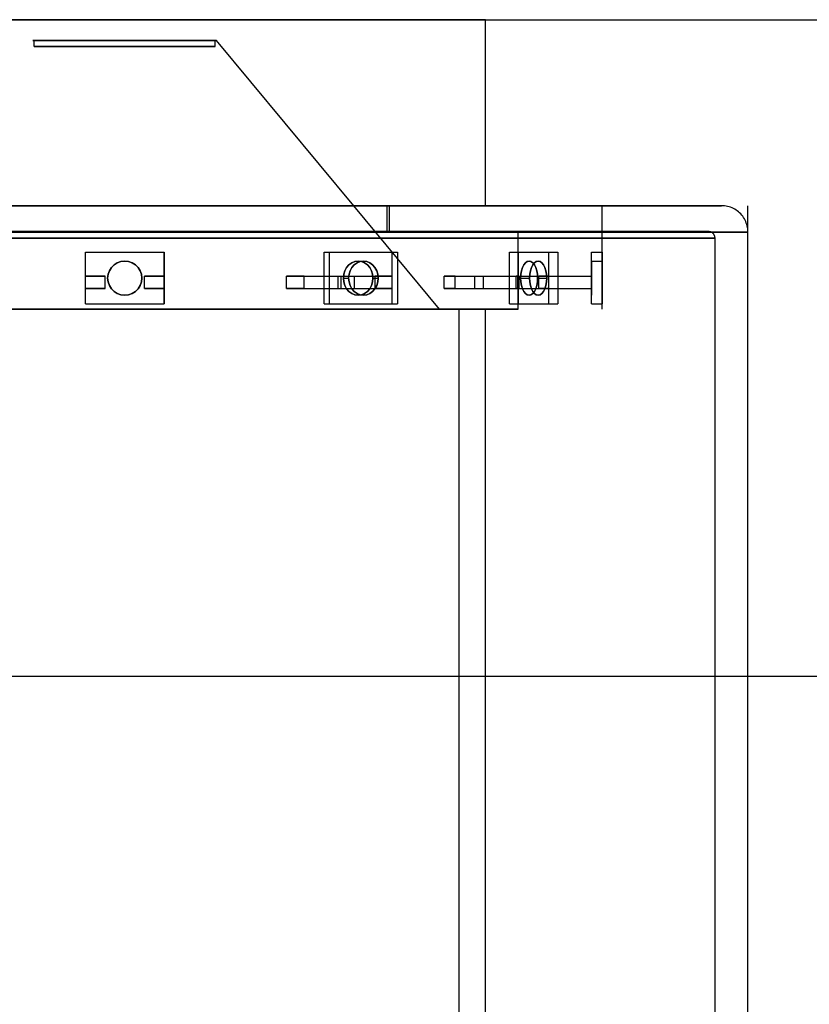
# Model space of a CAD drawing. Header units: millimetres. Extents: x -253 to 492, y -308 to 204.
# Tile 12 of 19: x -8 to 52, y 34 to 108. Entities that reach past the tile are written whole.
import ezdxf

# ---------------------------------------------------------------- set-up
doc = ezdxf.new("R2010")
doc.units = ezdxf.units.MM
doc.layers.add('GEOMETRY', color=7, linetype='Continuous')

msp = doc.modelspace()

# ---------------------------------------------------------------- linework, layer by layer
at = {"layer": 'GEOMETRY'}
for p, q in [((27.436, 94.3089), (27.436, 108.4553)), ((-6.884, 106.4119), (-6.884, 106.8835)), ((6.884, 106.4119), (6.884, 106.8835)), ((36.3153, 86.4499), (36.3153, 94.3089)), ((47.4012, 0), (47.4012, 94.3089)), ((27.436, 7.8591), (27.436, 86.4499))]:
    msp.add_line(p, q, dxfattribs=at)
for points in [[(-199.5349, 108.4553), (199.5349, 108.4553)], [(27.436, 108.4553), (26.7482, 108.4553), (24.719, 108.4553), (21.4504, 108.4553), (17.1061, 108.4553), (11.9041, 108.4553), (6.1051, 108.4553), (0, 108.4553), (-6.1051, 108.4553), (-11.9041, 108.4553)], [(-11.9041, 108.4553), (-6.1051, 108.4553), (0, 108.4553), (6.1051, 108.4553), (11.9041, 108.4553), (17.1061, 108.4553), (21.4504, 108.4553), (24.719, 108.4553), (26.7482, 108.4553), (27.436, 108.4553)], [(27.436, 94.3089), (27.436, 108.4553)], [(6.9837, 106.8835), (6.8086, 106.8835), (6.2921, 106.8835), (5.4601, 106.8835), (4.3543, 106.8835), (3.0301, 106.8835), (1.554, 106.8835), (0, 106.8835), (-1.554, 106.8835), (-3.0301, 106.8835), (-4.3543, 106.8835), (-5.4601, 106.8835), (-6.2921, 106.8835), (-6.8086, 106.8835), (-6.9837, 106.8835), (-6.8086, 106.8835), (-6.2921, 106.8835), (-5.4601, 106.8835), (-4.3543, 106.8835), (-3.0301, 106.8835), (-1.554, 106.8835), (0, 106.8835), (1.554, 106.8835), (3.0301, 106.8835), (4.3543, 106.8835), (5.4601, 106.8835), (6.2921, 106.8835), (6.8086, 106.8835), (6.9837, 106.8835)], [(6.884, 106.8835), (6.7114, 106.8835), (6.2022, 106.8835), (5.3821, 106.8835), (4.2921, 106.8835), (2.9868, 106.8835), (1.5318, 106.8835), (0, 106.8835), (-1.5318, 106.8835), (-2.9868, 106.8835), (-4.2921, 106.8835), (-5.3821, 106.8835), (-6.2022, 106.8835), (-6.7114, 106.8835), (-6.884, 106.8835), (-6.7114, 106.8835), (-6.2022, 106.8835), (-5.3821, 106.8835), (-4.2921, 106.8835), (-2.9868, 106.8835), (-1.5318, 106.8835), (0, 106.8835), (1.5318, 106.8835), (2.9868, 106.8835), (4.2921, 106.8835), (5.3821, 106.8835), (6.2022, 106.8835), (6.7114, 106.8835), (6.884, 106.8835)], [(6.884, 106.4119), (6.7114, 106.4119), (6.2022, 106.4119), (5.3821, 106.4119), (4.2921, 106.4119), (2.9868, 106.4119), (1.5318, 106.4119), (0, 106.4119), (-1.5318, 106.4119), (-2.9868, 106.4119), (-4.2921, 106.4119), (-5.3821, 106.4119), (-6.2022, 106.4119), (-6.7114, 106.4119), (-6.884, 106.4119), (-6.7114, 106.4119), (-6.2022, 106.4119), (-5.3821, 106.4119), (-4.2921, 106.4119), (-2.9868, 106.4119), (-1.5318, 106.4119), (0, 106.4119), (1.5318, 106.4119), (2.9868, 106.4119), (4.2921, 106.4119), (5.3821, 106.4119), (6.2022, 106.4119), (6.7114, 106.4119), (6.884, 106.4119)], [(6.884, 106.4119), (6.884, 106.8835)], [(17.4209, 94.3089), (6.9837, 106.8835)], [(27.436, 94.3089), (26.7482, 94.3089), (24.719, 94.3089), (21.4504, 94.3089), (17.1061, 94.3089), (11.9041, 94.3089), (6.1051, 94.3089), (0, 94.3089), (-6.1051, 94.3089), (-11.9041, 94.3089)], [(-11.9041, 94.3089), (-6.1051, 94.3089), (0, 94.3089), (6.1051, 94.3089), (11.9041, 94.3089), (17.1061, 94.3089), (21.4504, 94.3089), (24.719, 94.3089), (26.7482, 94.3089), (27.436, 94.3089)], [(17.4209, 94.3089), (16.9842, 94.3089), (15.6957, 94.3089), (13.6202, 94.3089), (10.8618, 94.3089), (7.5587, 94.3089), (3.8765, 94.3089), (0, 94.3089), (-3.8765, 94.3089), (-7.5587, 94.3089), (-10.8618, 94.3089)], [(-10.8618, 94.3089), (-7.5587, 94.3089), (-3.8765, 94.3089), (0, 94.3089), (3.8765, 94.3089), (7.5587, 94.3089), (10.8618, 94.3089), (13.6202, 94.3089), (15.6957, 94.3089), (16.9842, 94.3089), (17.4209, 94.3089)], [(45.4012, 94.3089), (44.2629, 94.3089), (40.905, 94.3089), (35.4961, 94.3089), (28.3072, 94.3089), (19.6988, 94.3089), (10.1027, 94.3089), (0, 94.3089), (-10.1027, 94.3089)], [(-10.1027, 94.3089), (0, 94.3089), (10.1027, 94.3089), (19.6988, 94.3089), (28.3072, 94.3089), (35.4961, 94.3089), (40.905, 94.3089), (44.2629, 94.3089), (45.4012, 94.3089)], [(20.153, 94.3089), (19.6477, 94.3089), (18.1572, 94.3089), (15.7563, 94.3089), (12.5652, 94.3089), (8.7441, 94.3089), (4.4845, 94.3089), (0, 94.3089), (-4.4845, 94.3089), (-8.7441, 94.3089)], [(-8.7441, 94.3089), (-4.4845, 94.3089), (0, 94.3089), (4.4845, 94.3089), (8.7441, 94.3089), (12.5652, 94.3089), (15.7563, 94.3089), (18.1572, 94.3089), (19.6477, 94.3089), (20.153, 94.3089)], [(19.9535, 94.3089), (19.4532, 94.3089), (17.9775, 94.3089), (15.6003, 94.3089), (12.4408, 94.3089), (8.6575, 94.3089), (4.4401, 94.3089), (0, 94.3089), (-4.4401, 94.3089), (-8.6575, 94.3089)], [(-8.6575, 94.3089), (-4.4401, 94.3089), (0, 94.3089), (4.4401, 94.3089), (8.6575, 94.3089), (12.4408, 94.3089), (15.6003, 94.3089), (17.9775, 94.3089), (19.4532, 94.3089), (19.9535, 94.3089)], [(23.9442, 86.4499), (17.4209, 94.3089)], [(19.9535, 92.3442), (19.9535, 94.3089)], [(20.153, 92.3442), (20.153, 94.3089)], [(47.4012, 92.3089), (47.3978, 92.4252), (47.3876, 92.5411), (47.3708, 92.6562), (47.3473, 92.7702), (47.3171, 92.8825), (47.2805, 92.993), (47.2376, 93.1011), (47.1884, 93.2065), (47.1332, 93.3089), (47.0721, 93.408), (47.0054, 93.5033), (46.9333, 93.5945), (46.8559, 93.6814), (46.7736, 93.7637), (46.6867, 93.841), (46.5955, 93.9132), (46.5002, 93.9799), (46.4012, 94.041), (46.2988, 94.0962), (46.1933, 94.1454), (46.0852, 94.1883), (45.9748, 94.2249), (45.8624, 94.255), (45.7485, 94.2786), (45.6333, 94.2954), (45.5175, 94.3056), (45.4012, 94.3089)], [(29.9302, 92.3442), (29.1798, 92.3442), (26.9662, 92.3442), (23.4004, 92.3442), (18.6612, 92.3442), (12.9862, 92.3442), (6.6601, 92.3442), (0, 92.3442), (-6.6601, 92.3442), (-12.9862, 92.3442)], [(-12.9862, 92.3442), (-6.6601, 92.3442), (0, 92.3442), (6.6601, 92.3442), (12.9862, 92.3442), (18.6612, 92.3442), (23.4004, 92.3442), (26.9662, 92.3442), (29.1798, 92.3442), (29.9302, 92.3442)], [(47.4012, 92.3089), (46.2127, 92.3089), (42.707, 92.3089), (37.0597, 92.3089), (29.5541, 92.3089), (20.5666, 92.3089), (10.5478, 92.3089), (0, 92.3089), (-10.5478, 92.3089)], [(-10.5478, 92.3089), (0, 92.3089), (10.5478, 92.3089), (20.5666, 92.3089), (29.5541, 92.3089), (37.0597, 92.3089), (42.707, 92.3089), (46.2127, 92.3089), (47.4012, 92.3089)], [(44.4012, 92.3442), (43.2879, 92.3442), (40.0041, 92.3442), (34.7142, 92.3442), (27.6837, 92.3442), (19.2649, 92.3442), (9.8802, 92.3442), (0, 92.3442), (-9.8802, 92.3442)], [(-9.8802, 92.3442), (0, 92.3442), (9.8802, 92.3442), (19.2649, 92.3442), (27.6837, 92.3442), (34.7142, 92.3442), (40.0041, 92.3442), (43.2879, 92.3442), (44.4012, 92.3442)], [(20.153, 92.3442), (19.6477, 92.3442), (18.1572, 92.3442), (15.7563, 92.3442), (12.5652, 92.3442), (8.7441, 92.3442), (4.4845, 92.3442), (0, 92.3442), (-4.4845, 92.3442), (-8.7441, 92.3442)], [(-8.7441, 92.3442), (-4.4845, 92.3442), (0, 92.3442), (4.4845, 92.3442), (8.7441, 92.3442), (12.5652, 92.3442), (15.7563, 92.3442), (18.1572, 92.3442), (19.6477, 92.3442), (20.153, 92.3442)], [(19.9535, 92.3442), (19.4532, 92.3442), (17.9775, 92.3442), (15.6003, 92.3442), (12.4408, 92.3442), (8.6575, 92.3442), (4.4401, 92.3442), (0, 92.3442), (-4.4401, 92.3442), (-8.6575, 92.3442)], [(-8.6575, 92.3442), (-4.4401, 92.3442), (0, 92.3442), (4.4401, 92.3442), (8.6575, 92.3442), (12.4408, 92.3442), (15.6003, 92.3442), (17.9775, 92.3442), (19.4532, 92.3442), (19.9535, 92.3442)], [(29.9302, 86.4499), (29.9302, 92.3442)], [(44.9012, 91.8442), (44.9003, 91.8732), (44.8978, 91.9022), (44.8936, 91.931), (44.8877, 91.9595), (44.8802, 91.9876), (44.871, 92.0152), (44.8603, 92.0422), (44.848, 92.0686), (44.8342, 92.0942), (44.8189, 92.1189), (44.8022, 92.1428), (44.7842, 92.1656), (44.7648, 92.1873), (44.7443, 92.2079), (44.7226, 92.2272), (44.6997, 92.2452), (44.6759, 92.2619), (44.6512, 92.2772), (44.6256, 92.291), (44.5992, 92.3033), (44.5722, 92.314), (44.5446, 92.3232), (44.5165, 92.3307), (44.488, 92.3366), (44.4592, 92.3408), (44.4302, 92.3433), (44.4012, 92.3442)], [(47.4012, 0), (47.4012, 92.3089)], [(44.9012, 91.8442), (43.7754, 91.8442), (40.4545, 91.8442), (35.1051, 91.8442), (27.9954, 91.8442), (19.4819, 91.8442), (9.9914, 91.8442), (0, 91.8442), (-9.9914, 91.8442)], [(-9.9914, 91.8442), (0, 91.8442), (9.9914, 91.8442), (19.4819, 91.8442), (27.9954, 91.8442), (35.1051, 91.8442), (40.4545, 91.8442), (43.7754, 91.8442), (44.9012, 91.8442)], [(44.9012, 0), (44.9012, 91.8442)], [(-2.993, 86.8428), (-2.993, 90.7724)], [(-2.993, 90.7724), (2.993, 90.7724)], [(-2.993, 88.9648), (-2.993, 90.7724)], [(2.993, 88.9648), (2.993, 90.7724)], [(2.993, 90.7724), (2.993, 86.8428)], [(15.1666, 90.7724), (15.5656, 90.7724)], [(15.1666, 86.8428), (15.1666, 90.7724)], [(15.1666, 90.7724), (20.3506, 90.7724)], [(15.1666, 88.9648), (15.1666, 90.7724)], [(15.5656, 86.8428), (15.5656, 90.7724)], [(15.5656, 90.7724), (20.7497, 90.7724)], [(20.3506, 88.9648), (20.3506, 90.7724)], [(20.3506, 90.7724), (20.7497, 90.7724)], [(20.3506, 86.8428), (20.3506, 90.7724)], [(20.7497, 90.7724), (20.7497, 86.8428)], [(29.2623, 90.7724), (32.2553, 90.7724)], [(29.2623, 86.8428), (29.2623, 90.7724)], [(29.2623, 90.7724), (29.9535, 90.7724)], [(29.2623, 88.9648), (29.2623, 90.7724)], [(29.9535, 90.7724), (32.9465, 90.7724)], [(29.9535, 86.8428), (29.9535, 90.7724)], [(32.2553, 88.9648), (32.2553, 90.7724)], [(32.2553, 90.7724), (32.9465, 90.7724)], [(32.2553, 86.8428), (32.2553, 90.7724)], [(32.9465, 90.7724), (32.9465, 86.8428)], [(35.5172, 88.9648), (35.5172, 90.7724)], [(35.5172, 90.7724), (36.3153, 90.7724)], [(35.5172, 86.8428), (35.5172, 90.7724)], [(36.3153, 90.7724), (36.3153, 86.8428)], [(-1.297, 88.8076), (-1.2645, 88.519), (-1.1685, 88.2449), (-1.014, 87.9989), (-0.8087, 87.7936), (-0.5627, 87.6391), (-0.2886, 87.5431), (0, 87.5106), (0.2886, 87.5431), (0.5627, 87.6391), (0.8087, 87.7936), (1.014, 87.9989), (1.1685, 88.2449), (1.2645, 88.519), (1.297, 88.8076), (1.2645, 89.0962), (1.1685, 89.3703), (1.014, 89.6162), (0.8087, 89.8216), (0.5627, 89.9761), (0.2886, 90.072), (0, 90.1046), (-0.2886, 90.072), (-0.5627, 89.9761), (-0.8087, 89.8216), (-1.014, 89.6162), (-1.1685, 89.3703), (-1.2645, 89.0962), (-1.297, 88.8076)], [(1.297, 88.8076), (1.2645, 88.519), (1.1685, 88.2449), (1.014, 87.9989), (0.8087, 87.7936), (0.5627, 87.6391), (0.2886, 87.5431), (0, 87.5106), (-0.2886, 87.5431), (-0.5627, 87.6391), (-0.8087, 87.7936), (-1.014, 87.9989), (-1.1685, 88.2449), (-1.2645, 88.519), (-1.297, 88.8076), (-1.2645, 89.0962), (-1.1685, 89.3703), (-1.014, 89.6162), (-0.8087, 89.8216), (-0.5627, 89.9761), (-0.2886, 90.072), (0, 90.1046), (0.2886, 90.072), (0.5627, 89.9761), (0.8087, 89.8216), (1.014, 89.6162), (1.1685, 89.3703), (1.2645, 89.0962), (1.297, 88.8076)], [(16.6354, 88.8076), (16.6636, 88.519), (16.7466, 88.2449), (16.8804, 87.9989), (17.0583, 87.7936), (17.2713, 87.6391), (17.5087, 87.5431), (17.7586, 87.5106), (18.0085, 87.5431), (18.2459, 87.6391), (18.4589, 87.7936), (18.6368, 87.9989), (18.7706, 88.2449), (18.8537, 88.519), (18.8818, 88.8076), (18.8537, 89.0962), (18.7706, 89.3703), (18.6368, 89.6162), (18.4589, 89.8216), (18.2459, 89.9761), (18.0085, 90.072), (17.7586, 90.1046), (17.5087, 90.072), (17.2713, 89.9761), (17.0583, 89.8216), (16.8804, 89.6162), (16.7466, 89.3703), (16.6636, 89.0962), (16.6354, 88.8076)], [(18.8818, 88.8076), (18.8537, 88.519), (18.7706, 88.2449), (18.6368, 87.9989), (18.4589, 87.7936), (18.2459, 87.6391), (18.0085, 87.5431), (17.7586, 87.5106), (17.5087, 87.5431), (17.2713, 87.6391), (17.0583, 87.7936), (16.8804, 87.9989), (16.7466, 88.2449), (16.6636, 88.519), (16.6354, 88.8076), (16.6636, 89.0962), (16.7466, 89.3703), (16.8804, 89.6162), (17.0583, 89.8216), (17.2713, 89.9761), (17.5087, 90.072), (17.7586, 90.1046), (18.0085, 90.072), (18.2459, 89.9761), (18.4589, 89.8216), (18.6368, 89.6162), (18.7706, 89.3703), (18.8537, 89.0962), (18.8818, 88.8076)], [(17.0345, 88.8076), (17.0626, 88.519), (17.1457, 88.2449), (17.2795, 87.9989), (17.4574, 87.7936), (17.6703, 87.6391), (17.9077, 87.5431), (18.1577, 87.5106), (18.4076, 87.5431), (18.645, 87.6391), (18.858, 87.7936), (19.0358, 87.9989), (19.1697, 88.2449), (19.2527, 88.519), (19.2809, 88.8076), (19.2527, 89.0962), (19.1697, 89.3703), (19.0358, 89.6162), (18.858, 89.8216), (18.645, 89.9761), (18.4076, 90.072), (18.1577, 90.1046), (17.9077, 90.072), (17.6703, 89.9761), (17.4574, 89.8216), (17.2795, 89.6162), (17.1457, 89.3703), (17.0626, 89.0962), (17.0345, 88.8076)], [(19.2809, 88.8076), (19.2527, 88.519), (19.1697, 88.2449), (19.0358, 87.9989), (18.858, 87.7936), (18.645, 87.6391), (18.4076, 87.5431), (18.1577, 87.5106), (17.9077, 87.5431), (17.6703, 87.6391), (17.4574, 87.7936), (17.2795, 87.9989), (17.1457, 88.2449), (17.0626, 88.519), (17.0345, 88.8076), (17.0626, 89.0962), (17.1457, 89.3703), (17.2795, 89.6162), (17.4574, 89.8216), (17.6703, 89.9761), (17.9077, 90.072), (18.1577, 90.1046), (18.4076, 90.072), (18.645, 89.9761), (18.858, 89.8216), (19.0358, 89.6162), (19.1697, 89.3703), (19.2527, 89.0962), (19.2809, 88.8076)], [(31.4073, 88.8076), (31.391, 89.0962), (31.3431, 89.3703), (31.2658, 89.6162), (31.1631, 89.8216), (31.0402, 89.9761), (30.9031, 90.072), (30.7588, 90.1046), (30.6145, 90.072), (30.4774, 89.9761), (30.3545, 89.8216), (30.2518, 89.6162), (30.1745, 89.3703), (30.1266, 89.0962), (30.1103, 88.8076), (30.1266, 88.519), (30.1745, 88.2449), (30.2518, 87.9989), (30.3545, 87.7936), (30.4774, 87.6391), (30.6145, 87.5431), (30.7588, 87.5106), (30.9031, 87.5431), (31.0402, 87.6391), (31.1631, 87.7936), (31.2658, 87.9989), (31.3431, 88.2449), (31.391, 88.519), (31.4073, 88.8076)], [(30.1103, 88.8076), (30.1266, 89.0962), (30.1745, 89.3703), (30.2518, 89.6162), (30.3545, 89.8216), (30.4774, 89.9761), (30.6145, 90.072), (30.7588, 90.1046), (30.9031, 90.072), (31.0402, 89.9761), (31.1631, 89.8216), (31.2658, 89.6162), (31.3431, 89.3703), (31.391, 89.0962), (31.4073, 88.8076), (31.391, 88.519), (31.3431, 88.2449), (31.2658, 87.9989), (31.1631, 87.7936), (31.0402, 87.6391), (30.9031, 87.5431), (30.7588, 87.5106), (30.6145, 87.5431), (30.4774, 87.6391), (30.3545, 87.7936), (30.2518, 87.9989), (30.1745, 88.2449), (30.1266, 88.519), (30.1103, 88.8076)], [(32.0985, 88.8076), (32.0822, 89.0962), (32.0343, 89.3703), (31.957, 89.6162), (31.8543, 89.8216), (31.7314, 89.9761), (31.5943, 90.072), (31.45, 90.1046), (31.3057, 90.072), (31.1686, 89.9761), (31.0457, 89.8216), (30.943, 89.6162), (30.8657, 89.3703), (30.8178, 89.0962), (30.8015, 88.8076), (30.8178, 88.519), (30.8657, 88.2449), (30.943, 87.9989), (31.0457, 87.7936), (31.1686, 87.6391), (31.3057, 87.5431), (31.45, 87.5106), (31.5943, 87.5431), (31.7314, 87.6391), (31.8543, 87.7936), (31.957, 87.9989), (32.0343, 88.2449), (32.0822, 88.519), (32.0985, 88.8076)], [(30.8015, 88.8076), (30.8178, 89.0962), (30.8657, 89.3703), (30.943, 89.6162), (31.0457, 89.8216), (31.1686, 89.9761), (31.3057, 90.072), (31.45, 90.1046), (31.5943, 90.072), (31.7314, 89.9761), (31.8543, 89.8216), (31.957, 89.6162), (32.0343, 89.3703), (32.0822, 89.0962), (32.0985, 88.8076), (32.0822, 88.519), (32.0343, 88.2449), (31.957, 87.9989), (31.8543, 87.7936), (31.7314, 87.6391), (31.5943, 87.5431), (31.45, 87.5106), (31.3057, 87.5431), (31.1686, 87.6391), (31.0457, 87.7936), (30.943, 87.9989), (30.8657, 88.2449), (30.8178, 88.519), (30.8015, 88.8076)], [(35.5172, 90.1046), (36.3153, 90.1046)], [(35.5172, 90.1046), (35.5172, 90.072), (35.5172, 89.9761), (35.5172, 89.8216), (35.5172, 89.6162), (35.5172, 89.3703), (35.5172, 89.0962), (35.5172, 88.8076), (35.5172, 88.519), (35.5172, 88.2449), (35.5172, 87.9989), (35.5172, 87.7936), (35.5172, 87.6391), (35.5172, 87.5431), (35.5172, 87.5106), (35.5172, 87.5431), (35.5172, 87.6391), (35.5172, 87.7936), (35.5172, 87.9989), (35.5172, 88.2449), (35.5172, 88.519), (35.5172, 88.8076), (35.5172, 89.0962), (35.5172, 89.3703), (35.5172, 89.6162), (35.5172, 89.8216), (35.5172, 89.9761), (35.5172, 90.072), (35.5172, 90.1046)], [(36.3153, 90.1046), (36.3153, 90.072), (36.3153, 89.9761), (36.3153, 89.8216), (36.3153, 89.6162), (36.3153, 89.3703), (36.3153, 89.0962), (36.3153, 88.8076), (36.3153, 88.519), (36.3153, 88.2449), (36.3153, 87.9989), (36.3153, 87.7936), (36.3153, 87.6391), (36.3153, 87.5431), (36.3153, 87.5106), (36.3153, 87.5431), (36.3153, 87.6391), (36.3153, 87.7936), (36.3153, 87.9989), (36.3153, 88.2449), (36.3153, 88.519), (36.3153, 88.8076), (36.3153, 89.0962), (36.3153, 89.3703), (36.3153, 89.6162), (36.3153, 89.8216), (36.3153, 89.9761), (36.3153, 90.072), (36.3153, 90.1046)], [(-1.4965, 88.9648), (-1.552, 88.9648), (-1.6075, 88.9648), (-1.663, 88.9648), (-1.7185, 88.9648), (-1.774, 88.9648), (-1.8295, 88.9648), (-1.885, 88.9648), (-1.9405, 88.9648), (-1.996, 88.9648), (-2.0514, 88.9648), (-2.1069, 88.9648), (-2.1623, 88.9648), (-2.2178, 88.9648), (-2.2732, 88.9648), (-2.3286, 88.9648), (-2.384, 88.9648), (-2.4394, 88.9648), (-2.4948, 88.9648), (-2.5502, 88.9648), (-2.6056, 88.9648), (-2.661, 88.9648), (-2.7163, 88.9648), (-2.7717, 88.9648), (-2.827, 88.9648), (-2.8824, 88.9648), (-2.9377, 88.9648), (-2.993, 88.9648)], [(-2.993, 88.0217), (-2.993, 88.9648)], [(-2.993, 88.9648), (-1.4965, 88.9648)], [(-1.4965, 88.0217), (-1.4965, 88.9648)], [(1.4965, 88.0217), (1.4965, 88.9648)], [(1.4965, 88.9648), (1.552, 88.9648), (1.6075, 88.9648), (1.663, 88.9648), (1.7185, 88.9648), (1.774, 88.9648), (1.8295, 88.9648), (1.885, 88.9648), (1.9405, 88.9648), (1.996, 88.9648), (2.0514, 88.9648), (2.1069, 88.9648), (2.1623, 88.9648), (2.2178, 88.9648), (2.2732, 88.9648), (2.3286, 88.9648), (2.384, 88.9648), (2.4394, 88.9648), (2.4948, 88.9648), (2.5502, 88.9648), (2.6056, 88.9648), (2.661, 88.9648), (2.7163, 88.9648), (2.7717, 88.9648), (2.827, 88.9648), (2.8824, 88.9648), (2.9377, 88.9648), (2.993, 88.9648)], [(2.993, 88.9648), (1.4965, 88.9648)], [(2.993, 88.0217), (2.993, 88.9648)], [(13.6504, 88.9648), (13.6009, 88.9648), (13.5513, 88.9648), (13.5018, 88.9648), (13.4521, 88.9648), (13.4024, 88.9648), (13.3527, 88.9648), (13.3029, 88.9648), (13.2531, 88.9648), (13.2033, 88.9648), (13.1533, 88.9648), (13.1034, 88.9648), (13.0534, 88.9648), (13.0033, 88.9648), (12.9533, 88.9648), (12.9031, 88.9648), (12.8529, 88.9648), (12.8027, 88.9648), (12.7524, 88.9648), (12.7021, 88.9648), (12.6518, 88.9648), (12.6014, 88.9648), (12.5509, 88.9648), (12.5004, 88.9648), (12.4499, 88.9648), (12.3993, 88.9648), (12.3487, 88.9648), (12.2981, 88.9648)], [(12.2981, 88.0217), (12.2981, 88.9648)], [(12.2981, 88.9648), (15.1666, 88.9648)], [(13.6504, 88.0217), (13.6504, 88.9648)], [(13.6504, 88.9648), (16.4626, 88.9648)], [(15.1666, 88.9648), (16.4626, 88.9648)], [(16.2424, 88.0217), (16.2424, 88.9648)], [(16.2424, 88.9648), (16.2891, 88.9648), (16.3357, 88.9648), (16.3822, 88.9648), (16.4287, 88.9648), (16.4752, 88.9648), (16.5215, 88.9648), (16.5679, 88.9648), (16.6141, 88.9648), (16.6603, 88.9648), (16.7065, 88.9648), (16.7526, 88.9648), (16.7986, 88.9648), (16.8446, 88.9648), (16.8905, 88.9648), (16.9364, 88.9648), (16.9822, 88.9648), (17.0279, 88.9648), (17.0736, 88.9648), (17.1193, 88.9648), (17.1648, 88.9648), (17.2103, 88.9648), (17.2558, 88.9648), (17.3012, 88.9648), (17.3465, 88.9648), (17.3918, 88.9648), (17.437, 88.9648), (17.4821, 88.9648)], [(16.2424, 88.9648), (19.0546, 88.9648)], [(16.4626, 88.0217), (16.4626, 88.9648)], [(16.6354, 88.8076), (17.0345, 88.8076)], [(17.4821, 88.0217), (17.4821, 88.9648)], [(17.4821, 88.9648), (20.3506, 88.9648)], [(18.8818, 88.8076), (19.2809, 88.8076)], [(20.3506, 88.9648), (19.0546, 88.9648)], [(19.0546, 88.0217), (19.0546, 88.9648)], [(25.1397, 88.9648), (25.1095, 88.9648), (25.0792, 88.9648), (25.0488, 88.9648), (25.0183, 88.9648), (24.9877, 88.9648), (24.9571, 88.9648), (24.9264, 88.9648), (24.8956, 88.9648), (24.8647, 88.9648), (24.8337, 88.9648), (24.8026, 88.9648), (24.7715, 88.9648), (24.7402, 88.9648), (24.7089, 88.9648), (24.6775, 88.9648), (24.646, 88.9648), (24.6144, 88.9648), (24.5827, 88.9648), (24.551, 88.9648), (24.5191, 88.9648), (24.4872, 88.9648), (24.4552, 88.9648), (24.4231, 88.9648), (24.3909, 88.9648), (24.3587, 88.9648), (24.3263, 88.9648), (24.2939, 88.9648)], [(24.2939, 88.0217), (24.2939, 88.9648)], [(24.2939, 88.9648), (29.2623, 88.9648)], [(25.1397, 88.0217), (25.1397, 88.9648)], [(25.1397, 88.9648), (30.0105, 88.9648)], [(26.6362, 88.0217), (26.6362, 88.9648)], [(26.6362, 88.9648), (26.6615, 88.9648), (26.6867, 88.9648), (26.7118, 88.9648), (26.7369, 88.9648), (26.7618, 88.9648), (26.7866, 88.9648), (26.8114, 88.9648), (26.836, 88.9648), (26.8606, 88.9648), (26.8851, 88.9648), (26.9095, 88.9648), (26.9338, 88.9648), (26.958, 88.9648), (26.9821, 88.9648), (27.0061, 88.9648), (27.03, 88.9648), (27.0538, 88.9648), (27.0776, 88.9648), (27.1012, 88.9648), (27.1247, 88.9648), (27.1482, 88.9648), (27.1715, 88.9648), (27.1948, 88.9648), (27.218, 88.9648), (27.2411, 88.9648), (27.264, 88.9648), (27.2869, 88.9648)], [(26.6362, 88.9648), (31.5071, 88.9648)], [(27.2869, 88.0217), (27.2869, 88.9648)], [(27.2869, 88.9648), (32.2553, 88.9648)], [(29.2623, 88.9648), (30.0105, 88.9648)], [(29.8928, 88.9648), (29.89, 88.9648), (29.887, 88.9648), (29.884, 88.9648), (29.8809, 88.9648), (29.8776, 88.9648), (29.8743, 88.9648), (29.8708, 88.9648), (29.8673, 88.9648), (29.8636, 88.9648), (29.8598, 88.9648), (29.856, 88.9648), (29.852, 88.9648), (29.848, 88.9648), (29.8438, 88.9648), (29.8395, 88.9648), (29.8351, 88.9648), (29.8307, 88.9648), (29.8261, 88.9648), (29.8214, 88.9648), (29.8166, 88.9648), (29.8117, 88.9648), (29.8067, 88.9648), (29.8016, 88.9648), (29.7964, 88.9648), (29.7911, 88.9648), (29.7857, 88.9648), (29.7802, 88.9648)], [(29.7802, 88.0217), (29.7802, 88.9648)], [(29.7802, 88.9648), (35.5172, 88.9648)], [(29.8928, 88.0217), (29.8928, 88.9648)], [(29.8928, 88.9648), (35.5172, 88.9648)], [(30.0105, 88.0217), (30.0105, 88.9648)], [(30.1103, 88.8076), (30.8015, 88.8076)], [(31.4073, 88.8076), (32.0985, 88.8076)], [(32.2553, 88.9648), (31.5071, 88.9648)], [(31.5071, 88.0217), (31.5071, 88.9648)], [(35.5172, 88.0217), (35.5172, 88.9648)], [(-1.4965, 88.0217), (-1.552, 88.0217), (-1.6075, 88.0217), (-1.663, 88.0217), (-1.7185, 88.0217), (-1.774, 88.0217), (-1.8295, 88.0217), (-1.885, 88.0217), (-1.9405, 88.0217), (-1.996, 88.0217), (-2.0514, 88.0217), (-2.1069, 88.0217), (-2.1623, 88.0217), (-2.2178, 88.0217), (-2.2732, 88.0217), (-2.3286, 88.0217), (-2.384, 88.0217), (-2.4394, 88.0217), (-2.4948, 88.0217), (-2.5502, 88.0217), (-2.6056, 88.0217), (-2.661, 88.0217), (-2.7163, 88.0217), (-2.7717, 88.0217), (-2.827, 88.0217), (-2.8824, 88.0217), (-2.9377, 88.0217), (-2.993, 88.0217)], [(-2.993, 86.8428), (-2.993, 88.0217)], [(-2.993, 88.0217), (-1.4965, 88.0217)], [(1.4965, 88.0217), (1.552, 88.0217), (1.6075, 88.0217), (1.663, 88.0217), (1.7185, 88.0217), (1.774, 88.0217), (1.8295, 88.0217), (1.885, 88.0217), (1.9405, 88.0217), (1.996, 88.0217), (2.0514, 88.0217), (2.1069, 88.0217), (2.1623, 88.0217), (2.2178, 88.0217), (2.2732, 88.0217), (2.3286, 88.0217), (2.384, 88.0217), (2.4394, 88.0217), (2.4948, 88.0217), (2.5502, 88.0217), (2.6056, 88.0217), (2.661, 88.0217), (2.7163, 88.0217), (2.7717, 88.0217), (2.827, 88.0217), (2.8824, 88.0217), (2.9377, 88.0217), (2.993, 88.0217)], [(2.993, 88.0217), (1.4965, 88.0217)], [(2.993, 86.8428), (2.993, 88.0217)], [(13.6504, 88.0217), (13.6009, 88.0217), (13.5513, 88.0217), (13.5018, 88.0217), (13.4521, 88.0217), (13.4024, 88.0217), (13.3527, 88.0217), (13.3029, 88.0217), (13.2531, 88.0217), (13.2033, 88.0217), (13.1533, 88.0217), (13.1034, 88.0217), (13.0534, 88.0217), (13.0033, 88.0217), (12.9533, 88.0217), (12.9031, 88.0217), (12.8529, 88.0217), (12.8027, 88.0217), (12.7524, 88.0217), (12.7021, 88.0217), (12.6518, 88.0217), (12.6014, 88.0217), (12.5509, 88.0217), (12.5004, 88.0217), (12.4499, 88.0217), (12.3993, 88.0217), (12.3487, 88.0217), (12.2981, 88.0217)], [(12.2981, 88.0217), (15.1666, 88.0217)], [(13.6504, 88.0217), (16.4626, 88.0217)], [(15.1666, 86.8428), (15.1666, 88.0217)], [(15.1666, 88.0217), (16.4626, 88.0217)], [(16.2424, 88.0217), (16.2891, 88.0217), (16.3357, 88.0217), (16.3822, 88.0217), (16.4287, 88.0217), (16.4752, 88.0217), (16.5215, 88.0217), (16.5679, 88.0217), (16.6141, 88.0217), (16.6603, 88.0217), (16.7065, 88.0217), (16.7526, 88.0217), (16.7986, 88.0217), (16.8446, 88.0217), (16.8905, 88.0217), (16.9364, 88.0217), (16.9822, 88.0217), (17.0279, 88.0217), (17.0736, 88.0217), (17.1193, 88.0217), (17.1648, 88.0217), (17.2103, 88.0217), (17.2558, 88.0217), (17.3012, 88.0217), (17.3465, 88.0217), (17.3918, 88.0217), (17.437, 88.0217), (17.4821, 88.0217)], [(16.2424, 88.0217), (19.0546, 88.0217)], [(17.4821, 88.0217), (20.3506, 88.0217)], [(20.3506, 88.0217), (19.0546, 88.0217)], [(20.3506, 86.8428), (20.3506, 88.0217)], [(25.1397, 88.0217), (25.1095, 88.0217), (25.0792, 88.0217), (25.0488, 88.0217), (25.0183, 88.0217), (24.9877, 88.0217), (24.9571, 88.0217), (24.9264, 88.0217), (24.8956, 88.0217), (24.8647, 88.0217), (24.8337, 88.0217), (24.8026, 88.0217), (24.7715, 88.0217), (24.7402, 88.0217), (24.7089, 88.0217), (24.6775, 88.0217), (24.646, 88.0217), (24.6144, 88.0217), (24.5827, 88.0217), (24.551, 88.0217), (24.5191, 88.0217), (24.4872, 88.0217), (24.4552, 88.0217), (24.4231, 88.0217), (24.3909, 88.0217), (24.3587, 88.0217), (24.3263, 88.0217), (24.2939, 88.0217)], [(24.2939, 88.0217), (29.2623, 88.0217)], [(25.1397, 88.0217), (30.0105, 88.0217)], [(26.6362, 88.0217), (26.6615, 88.0217), (26.6867, 88.0217), (26.7118, 88.0217), (26.7369, 88.0217), (26.7618, 88.0217), (26.7866, 88.0217), (26.8114, 88.0217), (26.836, 88.0217), (26.8606, 88.0217), (26.8851, 88.0217), (26.9095, 88.0217), (26.9338, 88.0217), (26.958, 88.0217), (26.9821, 88.0217), (27.0061, 88.0217), (27.03, 88.0217), (27.0538, 88.0217), (27.0776, 88.0217), (27.1012, 88.0217), (27.1247, 88.0217), (27.1482, 88.0217), (27.1715, 88.0217), (27.1948, 88.0217), (27.218, 88.0217), (27.2411, 88.0217), (27.264, 88.0217), (27.2869, 88.0217)], [(26.6362, 88.0217), (31.5071, 88.0217)], [(27.2869, 88.0217), (32.2553, 88.0217)], [(29.2623, 86.8428), (29.2623, 88.0217)], [(29.2623, 88.0217), (30.0105, 88.0217)], [(29.8928, 88.0217), (29.89, 88.0217), (29.887, 88.0217), (29.884, 88.0217), (29.8809, 88.0217), (29.8776, 88.0217), (29.8743, 88.0217), (29.8708, 88.0217), (29.8673, 88.0217), (29.8636, 88.0217), (29.8598, 88.0217), (29.856, 88.0217), (29.852, 88.0217), (29.848, 88.0217), (29.8438, 88.0217), (29.8395, 88.0217), (29.8351, 88.0217), (29.8307, 88.0217), (29.8261, 88.0217), (29.8214, 88.0217), (29.8166, 88.0217), (29.8117, 88.0217), (29.8067, 88.0217), (29.8016, 88.0217), (29.7964, 88.0217), (29.7911, 88.0217), (29.7857, 88.0217), (29.7802, 88.0217)], [(29.7802, 88.0217), (35.5172, 88.0217)], [(29.8928, 88.0217), (35.5172, 88.0217)], [(32.2553, 88.0217), (31.5071, 88.0217)], [(32.2553, 86.8428), (32.2553, 88.0217)], [(35.5172, 86.8428), (35.5172, 88.0217)], [(29.9302, 86.4499), (29.1798, 86.4499), (26.9662, 86.4499), (23.4004, 86.4499), (18.6612, 86.4499), (12.9862, 86.4499), (6.6601, 86.4499), (0, 86.4499), (-6.6601, 86.4499), (-12.9862, 86.4499)], [(-12.9862, 86.4499), (-6.6601, 86.4499), (0, 86.4499), (6.6601, 86.4499), (12.9862, 86.4499), (18.6612, 86.4499), (23.4004, 86.4499), (26.9662, 86.4499), (29.1798, 86.4499), (29.9302, 86.4499)], [(27.436, 86.4499), (26.7482, 86.4499), (24.719, 86.4499), (21.4504, 86.4499), (17.1061, 86.4499), (11.9041, 86.4499), (6.1051, 86.4499), (0, 86.4499), (-6.1051, 86.4499), (-11.9041, 86.4499)], [(-11.9041, 86.4499), (-6.1051, 86.4499), (0, 86.4499), (6.1051, 86.4499), (11.9041, 86.4499), (17.1061, 86.4499), (21.4504, 86.4499), (24.719, 86.4499), (26.7482, 86.4499), (27.436, 86.4499)], [(25.4407, 86.4499), (24.8028, 86.4499), (22.9213, 86.4499), (19.8903, 86.4499), (15.862, 86.4499), (11.0383, 86.4499), (5.6611, 86.4499), (0, 86.4499), (-5.6611, 86.4499), (-11.0383, 86.4499)], [(-11.0383, 86.4499), (-5.6611, 86.4499), (0, 86.4499), (5.6611, 86.4499), (11.0383, 86.4499), (15.862, 86.4499), (19.8903, 86.4499), (22.9213, 86.4499), (24.8028, 86.4499), (25.4407, 86.4499)], [(23.9442, 86.4499), (23.3439, 86.4499), (21.573, 86.4499), (18.7203, 86.4499), (14.929, 86.4499), (10.389, 86.4499), (5.3281, 86.4499), (0, 86.4499), (-5.3281, 86.4499), (-10.389, 86.4499)], [(-10.389, 86.4499), (-5.3281, 86.4499), (0, 86.4499), (5.3281, 86.4499), (10.389, 86.4499), (14.929, 86.4499), (18.7203, 86.4499), (21.573, 86.4499), (23.3439, 86.4499), (23.9442, 86.4499)], [(-2.993, 86.8428), (2.993, 86.8428)], [(15.1666, 86.8428), (20.3506, 86.8428)], [(15.1666, 86.8428), (15.5656, 86.8428)], [(15.5656, 86.8428), (20.7497, 86.8428)], [(20.3506, 86.8428), (20.7497, 86.8428)], [(25.4407, 7.8591), (25.4407, 86.4499)], [(27.436, 7.8591), (27.436, 86.4499)], [(29.2623, 86.8428), (32.2553, 86.8428)], [(29.2623, 86.8428), (29.9535, 86.8428)], [(29.9535, 86.8428), (32.9465, 86.8428)], [(32.2553, 86.8428), (32.9465, 86.8428)], [(35.5172, 86.8428), (36.3153, 86.8428)], [(-74.8256, 58.5501), (74.8256, 58.5501)]]:
    msp.add_lwpolyline(points, dxfattribs=at)

doc.saveas('drawing.dxf')
